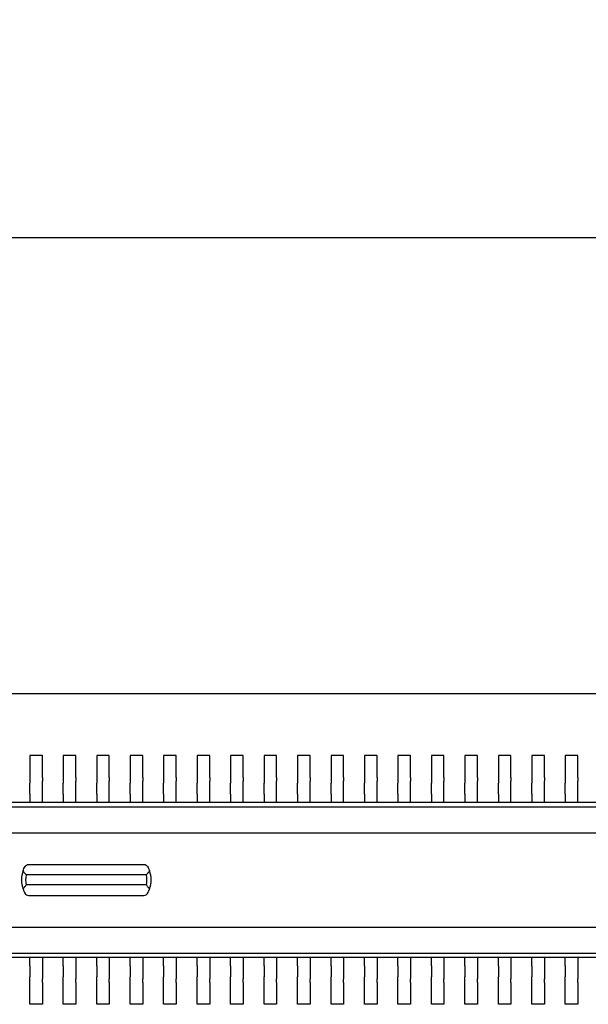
# Model space of a CAD drawing. Header units: millimetres. Extents: x 4 to 585, y 130 to 416.
# Tile 71 of 100: x 330 to 337, y 288 to 299. Entities that reach past the tile are written whole.
import ezdxf
from ezdxf import colors
from ezdxf.entities.mleader import LeaderData, LeaderLine
from ezdxf.math import Vec2, Vec3

# ---------------------------------------------------------------- set-up
doc = ezdxf.new("R2010")
doc.units = ezdxf.units.MM
doc.header["$LTSCALE"] = 0.75
doc.layers.add('Annotations', color=7, linetype='Continuous', lineweight=13)
doc.layers.add('Visible', color=7, linetype='Continuous', lineweight=25)
doc.styles.get("Standard").update_dxf_attribs({"font": 'cour.ttf'})

msp = doc.modelspace()

# ---------------------------------------------------------------- linework, layer by layer
at = {"layer": 'Visible', "extrusion": (5.934e-13, 0, -1)}
for p, q in [((318.682, 291.295, 1.529), (366.27, 291.295, 1.529)), ((330.199, 290.552, 1.629), (330.049, 290.552, 1.629)), ((330.049, 290.552, 1.629), (330.049, 290.292, 1.629)), ((330.199, 290.292, 1.629), (330.199, 290.552, 1.629)), ((330.449, 290.552, 1.629), (330.449, 290.292, 1.629)), ((330.599, 290.552, 1.629), (330.449, 290.552, 1.629)), ((330.599, 290.292, 1.629), (330.599, 290.552, 1.629)), ((330.849, 290.552, 1.629), (330.849, 290.292, 1.629)), ((330.999, 290.552, 1.629), (330.849, 290.552, 1.629)), ((330.999, 290.292, 1.629), (330.999, 290.552, 1.629)), ((331.249, 290.552, 1.629), (331.249, 290.292, 1.629)), ((331.399, 290.552, 1.629), (331.249, 290.552, 1.629)), ((331.399, 290.292, 1.629), (331.399, 290.552, 1.629)), ((331.649, 290.552, 1.629), (331.649, 290.292, 1.629)), ((331.799, 290.552, 1.629), (331.649, 290.552, 1.629)), ((331.799, 290.292, 1.629), (331.799, 290.552, 1.629)), ((332.049, 290.552, 1.629), (332.049, 290.292, 1.629)), ((332.199, 290.552, 1.629), (332.049, 290.552, 1.629)), ((332.199, 290.292, 1.629), (332.199, 290.552, 1.629)), ((332.599, 290.552, 1.629), (332.449, 290.552, 1.629)), ((332.449, 290.552, 1.629), (332.449, 290.292, 1.629)), ((332.599, 290.292, 1.629), (332.599, 290.552, 1.629)), ((332.999, 290.552, 1.629), (332.849, 290.552, 1.629)), ((332.849, 290.552, 1.629), (332.849, 290.292, 1.629)), ((332.999, 290.292, 1.629), (332.999, 290.552, 1.629)), ((333.249, 290.552, 1.629), (333.249, 290.292, 1.629)), ((333.399, 290.552, 1.629), (333.249, 290.552, 1.629)), ((333.399, 290.292, 1.629), (333.399, 290.552, 1.629)), ((333.649, 290.552, 1.629), (333.649, 290.292, 1.629)), ((333.799, 290.552, 1.629), (333.649, 290.552, 1.629)), ((333.799, 290.292, 1.629), (333.799, 290.552, 1.629)), ((334.199, 290.552, 1.629), (334.049, 290.552, 1.629)), ((334.049, 290.552, 1.629), (334.049, 290.292, 1.629)), ((334.199, 290.292, 1.629), (334.199, 290.552, 1.629)), ((334.599, 290.552, 1.629), (334.449, 290.552, 1.629)), ((334.449, 290.552, 1.629), (334.449, 290.292, 1.629)), ((334.599, 290.292, 1.629), (334.599, 290.552, 1.629)), ((334.999, 290.552, 1.629), (334.849, 290.552, 1.629)), ((334.849, 290.552, 1.629), (334.849, 290.292, 1.629)), ((334.999, 290.292, 1.629), (334.999, 290.552, 1.629)), ((335.399, 290.552, 1.629), (335.249, 290.552, 1.629)), ((335.249, 290.552, 1.629), (335.249, 290.292, 1.629)), ((335.399, 290.292, 1.629), (335.399, 290.552, 1.629)), ((335.799, 290.552, 1.629), (335.649, 290.552, 1.629)), ((335.649, 290.552, 1.629), (335.649, 290.292, 1.629)), ((335.799, 290.292, 1.629), (335.799, 290.552, 1.629)), ((336.199, 290.552, 1.629), (336.049, 290.552, 1.629)), ((336.049, 290.552, 1.629), (336.049, 290.292, 1.629)), ((336.199, 290.292, 1.629), (336.199, 290.552, 1.629)), ((336.599, 290.552, 1.629), (336.449, 290.552, 1.629)), ((336.449, 290.552, 1.629), (336.449, 290.292, 1.629)), ((336.599, 290.292, 1.629), (336.599, 290.552, 1.629)), ((330.049, 290.247, 1.656), (330.049, 290.224, 1.7)), ((330.199, 290.224, 1.7), (330.199, 290.247, 1.656)), ((330.449, 290.247, 1.656), (330.449, 290.224, 1.7)), ((330.599, 290.224, 1.7), (330.599, 290.247, 1.656)), ((330.849, 290.247, 1.656), (330.849, 290.224, 1.7)), ((330.999, 290.224, 1.7), (330.999, 290.247, 1.656)), ((331.249, 290.247, 1.656), (331.249, 290.224, 1.7)), ((331.399, 290.224, 1.7), (331.399, 290.247, 1.656)), ((331.649, 290.247, 1.656), (331.649, 290.224, 1.7)), ((331.799, 290.224, 1.7), (331.799, 290.247, 1.656)), ((332.049, 290.247, 1.656), (332.049, 290.224, 1.7)), ((332.199, 290.224, 1.7), (332.199, 290.247, 1.656)), ((332.449, 290.247, 1.656), (332.449, 290.224, 1.7)), ((332.599, 290.224, 1.7), (332.599, 290.247, 1.656)), ((332.849, 290.247, 1.656), (332.849, 290.224, 1.7)), ((332.999, 290.224, 1.7), (332.999, 290.247, 1.656)), ((333.249, 290.247, 1.656), (333.249, 290.224, 1.7)), ((333.399, 290.224, 1.7), (333.399, 290.247, 1.656)), ((333.649, 290.247, 1.656), (333.649, 290.224, 1.7)), ((333.799, 290.224, 1.7), (333.799, 290.247, 1.656)), ((334.049, 290.247, 1.656), (334.049, 290.224, 1.7)), ((334.199, 290.224, 1.7), (334.199, 290.247, 1.656)), ((334.449, 290.247, 1.656), (334.449, 290.224, 1.7)), ((334.599, 290.224, 1.7), (334.599, 290.247, 1.656)), ((334.849, 290.247, 1.656), (334.849, 290.224, 1.7)), ((334.999, 290.224, 1.7), (334.999, 290.247, 1.656)), ((335.249, 290.247, 1.656), (335.249, 290.224, 1.7)), ((335.399, 290.224, 1.7), (335.399, 290.247, 1.656)), ((335.649, 290.247, 1.656), (335.649, 290.224, 1.7)), ((335.799, 290.224, 1.7), (335.799, 290.247, 1.656)), ((336.049, 290.247, 1.656), (336.049, 290.224, 1.7)), ((336.199, 290.224, 1.7), (336.199, 290.247, 1.656)), ((336.449, 290.247, 1.656), (336.449, 290.224, 1.7)), ((336.599, 290.224, 1.7), (336.599, 290.247, 1.656)), ((330.049, 290.092, 1.779), (330.049, 289.992, 1.779)), ((330.199, 289.992, 1.779), (330.199, 290.092, 1.779)), ((330.449, 290.092, 1.779), (330.449, 289.992, 1.779)), ((330.599, 289.992, 1.779), (330.599, 290.092, 1.779)), ((330.849, 290.092, 1.779), (330.849, 289.992, 1.779)), ((330.999, 289.992, 1.779), (330.999, 290.092, 1.779)), ((331.249, 290.092, 1.779), (331.249, 289.992, 1.779)), ((331.399, 289.992, 1.779), (331.399, 290.092, 1.779)), ((331.649, 290.092, 1.779), (331.649, 289.992, 1.779)), ((331.799, 289.992, 1.779), (331.799, 290.092, 1.779)), ((332.049, 290.092, 1.779), (332.049, 289.992, 1.779)), ((332.199, 289.992, 1.779), (332.199, 290.092, 1.779)), ((332.449, 290.092, 1.779), (332.449, 289.992, 1.779)), ((332.599, 289.992, 1.779), (332.599, 290.092, 1.779)), ((332.849, 290.092, 1.779), (332.849, 289.992, 1.779)), ((332.999, 289.992, 1.779), (332.999, 290.092, 1.779)), ((333.249, 290.092, 1.779), (333.249, 289.992, 1.779)), ((333.399, 289.992, 1.779), (333.399, 290.092, 1.779)), ((333.649, 290.092, 1.779), (333.649, 289.992, 1.779)), ((333.799, 289.992, 1.779), (333.799, 290.092, 1.779)), ((334.049, 290.092, 1.779), (334.049, 289.992, 1.779)), ((334.199, 289.992, 1.779), (334.199, 290.092, 1.779)), ((334.449, 290.092, 1.779), (334.449, 289.992, 1.779)), ((334.599, 289.992, 1.779), (334.599, 290.092, 1.779)), ((334.849, 290.092, 1.779), (334.849, 289.992, 1.779)), ((334.999, 289.992, 1.779), (334.999, 290.092, 1.779)), ((335.249, 290.092, 1.779), (335.249, 289.992, 1.779)), ((335.399, 289.992, 1.779), (335.399, 290.092, 1.779)), ((335.649, 290.092, 1.779), (335.649, 289.992, 1.779)), ((335.799, 289.992, 1.779), (335.799, 290.092, 1.779)), ((336.049, 290.092, 1.779), (336.049, 289.992, 1.779)), ((336.199, 289.992, 1.779), (336.199, 290.092, 1.779)), ((336.449, 290.092, 1.779), (336.449, 289.992, 1.779)), ((336.599, 289.992, 1.779), (336.599, 290.092, 1.779)), ((343.384, 289.992, 2.619), (326.064, 289.992, 2.619)), ((326.014, 289.942, 2.669), (343.434, 289.942, 2.669)), ((326.354, 289.632, 2.519), (343.094, 289.632, 2.519)), ((330.035, 289.252, 1.934), (331.413, 289.252, 1.934)), ((331.442, 289.127, 2.059), (330.006, 289.127, 2.059)), ((331.442, 289.007, 2.059), (330.006, 289.007, 2.059)), ((330.035, 288.882, 1.934), (331.413, 288.882, 1.934)), ((326.354, 288.502, 2.519), (343.094, 288.502, 2.519)), ((326.014, 288.192, 2.669), (343.434, 288.192, 2.669)), ((343.384, 288.142, 2.619), (326.064, 288.142, 2.619)), ((330.049, 288.042, 1.779), (330.049, 288.142, 1.779)), ((330.199, 288.142, 1.779), (330.199, 288.042, 1.779)), ((330.449, 288.042, 1.779), (330.449, 288.142, 1.779)), ((330.599, 288.142, 1.779), (330.599, 288.042, 1.779)), ((330.849, 288.042, 1.779), (330.849, 288.142, 1.779)), ((330.999, 288.142, 1.779), (330.999, 288.042, 1.779)), ((331.249, 288.042, 1.779), (331.249, 288.142, 1.779)), ((331.399, 288.142, 1.779), (331.399, 288.042, 1.779)), ((331.649, 288.042, 1.779), (331.649, 288.142, 1.779)), ((331.799, 288.142, 1.779), (331.799, 288.042, 1.779)), ((332.049, 288.042, 1.779), (332.049, 288.142, 1.779)), ((332.199, 288.142, 1.779), (332.199, 288.042, 1.779)), ((332.449, 288.042, 1.779), (332.449, 288.142, 1.779)), ((332.599, 288.142, 1.779), (332.599, 288.042, 1.779)), ((332.849, 288.042, 1.779), (332.849, 288.142, 1.779)), ((332.999, 288.142, 1.779), (332.999, 288.042, 1.779)), ((333.249, 288.042, 1.779), (333.249, 288.142, 1.779)), ((333.399, 288.142, 1.779), (333.399, 288.042, 1.779)), ((333.649, 288.042, 1.779), (333.649, 288.142, 1.779)), ((333.799, 288.142, 1.779), (333.799, 288.042, 1.779)), ((334.049, 288.042, 1.779), (334.049, 288.142, 1.779)), ((334.199, 288.142, 1.779), (334.199, 288.042, 1.779)), ((334.449, 288.042, 1.779), (334.449, 288.142, 1.779)), ((334.599, 288.142, 1.779), (334.599, 288.042, 1.779)), ((334.849, 288.042, 1.779), (334.849, 288.142, 1.779)), ((334.999, 288.142, 1.779), (334.999, 288.042, 1.779)), ((335.249, 288.042, 1.779), (335.249, 288.142, 1.779)), ((335.399, 288.142, 1.779), (335.399, 288.042, 1.779)), ((335.649, 288.042, 1.779), (335.649, 288.142, 1.779)), ((335.799, 288.142, 1.779), (335.799, 288.042, 1.779)), ((336.049, 288.042, 1.779), (336.049, 288.142, 1.779)), ((336.199, 288.142, 1.779), (336.199, 288.042, 1.779)), ((336.449, 288.042, 1.779), (336.449, 288.142, 1.779)), ((336.599, 288.142, 1.779), (336.599, 288.042, 1.779)), ((330.049, 287.886, 1.656), (330.049, 287.909, 1.7)), ((330.049, 287.582, 1.629), (330.049, 287.842, 1.629)), ((330.199, 287.909, 1.7), (330.199, 287.886, 1.656)), ((330.199, 287.842, 1.629), (330.199, 287.582, 1.629)), ((330.449, 287.886, 1.656), (330.449, 287.909, 1.7)), ((330.449, 287.582, 1.629), (330.449, 287.842, 1.629)), ((330.599, 287.909, 1.7), (330.599, 287.886, 1.656)), ((330.599, 287.842, 1.629), (330.599, 287.582, 1.629)), ((330.849, 287.886, 1.656), (330.849, 287.909, 1.7)), ((330.849, 287.582, 1.629), (330.849, 287.842, 1.629)), ((330.999, 287.909, 1.7), (330.999, 287.886, 1.656)), ((330.999, 287.842, 1.629), (330.999, 287.582, 1.629)), ((331.249, 287.886, 1.656), (331.249, 287.909, 1.7)), ((331.249, 287.582, 1.629), (331.249, 287.842, 1.629)), ((331.399, 287.909, 1.7), (331.399, 287.886, 1.656)), ((331.399, 287.842, 1.629), (331.399, 287.582, 1.629)), ((331.649, 287.886, 1.656), (331.649, 287.909, 1.7)), ((331.649, 287.582, 1.629), (331.649, 287.842, 1.629)), ((331.799, 287.909, 1.7), (331.799, 287.886, 1.656)), ((331.799, 287.842, 1.629), (331.799, 287.582, 1.629)), ((332.049, 287.886, 1.656), (332.049, 287.909, 1.7)), ((332.049, 287.582, 1.629), (332.049, 287.842, 1.629)), ((332.199, 287.909, 1.7), (332.199, 287.886, 1.656)), ((332.199, 287.842, 1.629), (332.199, 287.582, 1.629)), ((332.449, 287.886, 1.656), (332.449, 287.909, 1.7)), ((332.449, 287.582, 1.629), (332.449, 287.842, 1.629)), ((332.599, 287.909, 1.7), (332.599, 287.886, 1.656)), ((332.599, 287.842, 1.629), (332.599, 287.582, 1.629)), ((332.849, 287.886, 1.656), (332.849, 287.909, 1.7)), ((332.849, 287.582, 1.629), (332.849, 287.842, 1.629)), ((332.999, 287.909, 1.7), (332.999, 287.886, 1.656)), ((332.999, 287.842, 1.629), (332.999, 287.582, 1.629)), ((333.249, 287.886, 1.656), (333.249, 287.909, 1.7)), ((333.249, 287.582, 1.629), (333.249, 287.842, 1.629)), ((333.399, 287.909, 1.7), (333.399, 287.886, 1.656)), ((333.399, 287.842, 1.629), (333.399, 287.582, 1.629)), ((333.649, 287.886, 1.656), (333.649, 287.909, 1.7)), ((333.649, 287.582, 1.629), (333.649, 287.842, 1.629)), ((333.799, 287.909, 1.7), (333.799, 287.886, 1.656)), ((333.799, 287.842, 1.629), (333.799, 287.582, 1.629)), ((334.049, 287.886, 1.656), (334.049, 287.909, 1.7)), ((334.049, 287.582, 1.629), (334.049, 287.842, 1.629)), ((334.199, 287.909, 1.7), (334.199, 287.886, 1.656)), ((334.199, 287.842, 1.629), (334.199, 287.582, 1.629)), ((334.449, 287.886, 1.656), (334.449, 287.909, 1.7)), ((334.449, 287.582, 1.629), (334.449, 287.842, 1.629)), ((334.599, 287.909, 1.7), (334.599, 287.886, 1.656)), ((334.599, 287.842, 1.629), (334.599, 287.582, 1.629)), ((334.849, 287.886, 1.656), (334.849, 287.909, 1.7)), ((334.849, 287.582, 1.629), (334.849, 287.842, 1.629)), ((334.999, 287.909, 1.7), (334.999, 287.886, 1.656)), ((334.999, 287.842, 1.629), (334.999, 287.582, 1.629)), ((335.249, 287.886, 1.656), (335.249, 287.909, 1.7)), ((335.249, 287.582, 1.629), (335.249, 287.842, 1.629)), ((335.399, 287.909, 1.7), (335.399, 287.886, 1.656)), ((335.399, 287.842, 1.629), (335.399, 287.582, 1.629)), ((335.649, 287.886, 1.656), (335.649, 287.909, 1.7)), ((335.649, 287.582, 1.629), (335.649, 287.842, 1.629)), ((335.799, 287.909, 1.7), (335.799, 287.886, 1.656)), ((335.799, 287.842, 1.629), (335.799, 287.582, 1.629)), ((336.049, 287.886, 1.656), (336.049, 287.909, 1.7)), ((336.049, 287.582, 1.629), (336.049, 287.842, 1.629)), ((336.199, 287.909, 1.7), (336.199, 287.886, 1.656)), ((336.199, 287.842, 1.629), (336.199, 287.582, 1.629)), ((336.449, 287.886, 1.656), (336.449, 287.909, 1.7)), ((336.449, 287.582, 1.629), (336.449, 287.842, 1.629)), ((336.599, 287.909, 1.7), (336.599, 287.886, 1.656)), ((336.599, 287.842, 1.629), (336.599, 287.582, 1.629)), ((330.199, 287.582, 1.629), (330.049, 287.582, 1.629)), ((330.599, 287.582, 1.629), (330.449, 287.582, 1.629)), ((330.999, 287.582, 1.629), (330.849, 287.582, 1.629)), ((331.399, 287.582, 1.629), (331.249, 287.582, 1.629)), ((331.799, 287.582, 1.629), (331.649, 287.582, 1.629)), ((332.199, 287.582, 1.629), (332.049, 287.582, 1.629)), ((332.599, 287.582, 1.629), (332.449, 287.582, 1.629)), ((332.999, 287.582, 1.629), (332.849, 287.582, 1.629)), ((333.399, 287.582, 1.629), (333.249, 287.582, 1.629)), ((333.799, 287.582, 1.629), (333.649, 287.582, 1.629)), ((334.199, 287.582, 1.629), (334.049, 287.582, 1.629)), ((334.599, 287.582, 1.629), (334.449, 287.582, 1.629)), ((334.999, 287.582, 1.629), (334.849, 287.582, 1.629)), ((335.399, 287.582, 1.629), (335.249, 287.582, 1.629)), ((335.799, 287.582, 1.629), (335.649, 287.582, 1.629)), ((336.199, 287.582, 1.629), (336.049, 287.582, 1.629)), ((336.599, 287.582, 1.629), (336.449, 287.582, 1.629))]:
    msp.add_line(p, q, dxfattribs=at)
at = {"layer": 'Visible', "extrusion": (-1, 0, -5.934e-13)}
for centre, radius, start, end in [((-290.292, 1.679, -330.049), 0.05, 270, 331.9275), ((-290.092, 1.629, -330.049), 0.15, 90, 151.9275), ((-290.292, 1.679, -330.199), 0.05, 270, 331.9275), ((-290.092, 1.629, -330.199), 0.15, 90, 151.9275), ((-290.292, 1.679, -330.449), 0.05, 270, 331.9275), ((-290.092, 1.629, -330.449), 0.15, 90, 151.9275), ((-290.292, 1.679, -330.599), 0.05, 270, 331.9275), ((-290.092, 1.629, -330.599), 0.15, 90, 151.9275), ((-290.292, 1.679, -330.849), 0.05, 270, 331.9275), ((-290.092, 1.629, -330.849), 0.15, 90, 151.9275), ((-290.292, 1.679, -330.999), 0.05, 270, 331.9275), ((-290.092, 1.629, -330.999), 0.15, 90, 151.9275), ((-290.292, 1.679, -331.249), 0.05, 270, 331.9275), ((-290.092, 1.629, -331.249), 0.15, 90, 151.9275), ((-290.292, 1.679, -331.399), 0.05, 270, 331.9275), ((-290.092, 1.629, -331.399), 0.15, 90, 151.9275), ((-290.292, 1.679, -331.649), 0.05, 270, 331.9275), ((-290.092, 1.629, -331.649), 0.15, 90, 151.9275), ((-290.292, 1.679, -331.799), 0.05, 270, 331.9275), ((-290.092, 1.629, -331.799), 0.15, 90, 151.9275), ((-290.292, 1.679, -332.049), 0.05, 270, 331.9275), ((-290.092, 1.629, -332.049), 0.15, 90, 151.9275), ((-290.292, 1.679, -332.199), 0.05, 270, 331.9275), ((-290.092, 1.629, -332.199), 0.15, 90, 151.9275), ((-290.292, 1.679, -332.449), 0.05, 270, 331.9275), ((-290.092, 1.629, -332.449), 0.15, 90, 151.9275), ((-290.292, 1.679, -332.599), 0.05, 270, 331.9275), ((-290.092, 1.629, -332.599), 0.15, 90, 151.9275), ((-290.292, 1.679, -332.849), 0.05, 270, 331.9275), ((-290.092, 1.629, -332.849), 0.15, 90, 151.9275), ((-290.292, 1.679, -332.999), 0.05, 270, 331.9275), ((-290.092, 1.629, -332.999), 0.15, 90, 151.9275), ((-290.292, 1.679, -333.249), 0.05, 270, 331.9275), ((-290.092, 1.629, -333.249), 0.15, 90, 151.9275), ((-290.292, 1.679, -333.399), 0.05, 270, 331.9275), ((-290.092, 1.629, -333.399), 0.15, 90, 151.9275), ((-290.292, 1.679, -333.649), 0.05, 270, 331.9275), ((-290.092, 1.629, -333.649), 0.15, 90, 151.9275), ((-290.292, 1.679, -333.799), 0.05, 270, 331.9275), ((-290.092, 1.629, -333.799), 0.15, 90, 151.9275), ((-290.292, 1.679, -334.049), 0.05, 270, 331.9275), ((-290.092, 1.629, -334.049), 0.15, 90, 151.9275), ((-290.292, 1.679, -334.199), 0.05, 270, 331.9275), ((-290.092, 1.629, -334.199), 0.15, 90, 151.9275), ((-290.292, 1.679, -334.449), 0.05, 270, 331.9275), ((-290.292, 1.679, -334.599), 0.05, 270, 331.9275), ((-290.292, 1.679, -334.849), 0.05, 270, 331.9275), ((-290.292, 1.679, -334.999), 0.05, 270, 331.9275), ((-290.292, 1.679, -335.249), 0.05, 270, 331.9275), ((-290.092, 1.629, -335.249), 0.15, 90, 151.9275), ((-290.292, 1.679, -335.399), 0.05, 270, 331.9275), ((-290.092, 1.629, -335.399), 0.15, 90, 151.9275), ((-290.292, 1.679, -335.649), 0.05, 270, 331.9275), ((-290.092, 1.629, -335.649), 0.15, 90, 151.9275), ((-290.292, 1.679, -335.799), 0.05, 270, 331.9275), ((-290.092, 1.629, -335.799), 0.15, 90, 151.9275), ((-290.292, 1.679, -336.049), 0.05, 270, 331.9275), ((-290.092, 1.629, -336.049), 0.15, 90, 151.9275), ((-290.292, 1.679, -336.199), 0.05, 270, 331.9275), ((-290.092, 1.629, -336.199), 0.15, 90, 151.9275), ((-290.292, 1.679, -336.449), 0.05, 270, 331.9275), ((-290.092, 1.629, -336.449), 0.15, 90, 151.9275), ((-290.292, 1.679, -336.599), 0.05, 270, 331.9275), ((-290.092, 1.629, -336.599), 0.15, 90, 151.9275)]:
    msp.add_arc(centre, radius, start, end, dxfattribs=at)
at = {"layer": 'Visible', "extrusion": (-1, 6e-16, -5.927e-13)}
for centre in [(-290.092, 1.629, -334.449), (-290.092, 1.629, -334.999)]:
    msp.add_arc(centre, 0.15, 90, 151.9275, dxfattribs=at)
at = {"layer": 'Visible', "extrusion": (-1, -1e-16, -5.938e-13)}
for centre in [(-290.092, 1.629, -334.599), (-290.092, 1.629, -334.849)]:
    msp.add_arc(centre, 0.15, 90, 151.9275, dxfattribs=at)
at = {"layer": 'Visible'}
for centre, radius, start, end in [((330.269, 289.067, 2.009), 0.32, 159.8945, 200.1055), ((331.179, 289.067, 2.009), 0.32, 339.8945, 20.1055), ((330.269, 289.067, 2.059), 0.27, 167.1604, 192.8396), ((331.179, 289.067, 2.059), 0.27, 347.1604, 12.8396)]:
    msp.add_arc(centre, radius, start, end, dxfattribs=at)
at = {"layer": 'Visible', "extrusion": (1, 0, 5.934e-13)}
for centre, radius, start, end in [((288.042, 1.629, 330.049), 0.15, 90, 151.9275), ((288.042, 1.629, 330.199), 0.15, 90, 151.9275), ((288.042, 1.629, 330.449), 0.15, 90, 151.9275), ((288.042, 1.629, 330.599), 0.15, 90, 151.9275), ((288.042, 1.629, 330.849), 0.15, 90, 151.9275), ((288.042, 1.629, 330.999), 0.15, 90, 151.9275), ((288.042, 1.629, 331.249), 0.15, 90, 151.9275), ((288.042, 1.629, 331.399), 0.15, 90, 151.9275), ((288.042, 1.629, 331.649), 0.15, 90, 151.9275), ((288.042, 1.629, 331.799), 0.15, 90, 151.9275), ((288.042, 1.629, 332.049), 0.15, 90, 151.9275), ((288.042, 1.629, 332.199), 0.15, 90, 151.9275), ((288.042, 1.629, 332.449), 0.15, 90, 151.9275), ((288.042, 1.629, 332.599), 0.15, 90, 151.9275), ((288.042, 1.629, 332.849), 0.15, 90, 151.9275), ((288.042, 1.629, 332.999), 0.15, 90, 151.9275), ((288.042, 1.629, 333.249), 0.15, 90, 151.9275), ((288.042, 1.629, 333.399), 0.15, 90, 151.9275), ((288.042, 1.629, 333.649), 0.15, 90, 151.9275), ((288.042, 1.629, 333.799), 0.15, 90, 151.9275), ((288.042, 1.629, 334.049), 0.15, 90, 151.9275), ((288.042, 1.629, 334.199), 0.15, 90, 151.9275), ((288.042, 1.629, 334.449), 0.15, 90, 151.9275), ((288.042, 1.629, 334.599), 0.15, 90, 151.9275), ((288.042, 1.629, 334.849), 0.15, 90, 151.9275), ((288.042, 1.629, 334.999), 0.15, 90, 151.9275), ((288.042, 1.629, 335.249), 0.15, 90, 151.9275), ((288.042, 1.629, 335.399), 0.15, 90, 151.9275), ((288.042, 1.629, 335.649), 0.15, 90, 151.9275), ((288.042, 1.629, 335.799), 0.15, 90, 151.9275), ((288.042, 1.629, 336.049), 0.15, 90, 151.9275), ((288.042, 1.629, 336.199), 0.15, 90, 151.9275), ((288.042, 1.629, 336.449), 0.15, 90, 151.9275), ((288.042, 1.629, 336.599), 0.15, 90, 151.9275), ((287.842, 1.679, 330.049), 0.05, 270, 331.9275), ((287.842, 1.679, 330.199), 0.05, 270, 331.9275), ((287.842, 1.679, 330.449), 0.05, 270, 331.9275), ((287.842, 1.679, 330.599), 0.05, 270, 331.9275), ((287.842, 1.679, 330.849), 0.05, 270, 331.9275), ((287.842, 1.679, 330.999), 0.05, 270, 331.9275), ((287.842, 1.679, 331.249), 0.05, 270, 331.9275), ((287.842, 1.679, 331.399), 0.05, 270, 331.9275), ((287.842, 1.679, 331.649), 0.05, 270, 331.9275), ((287.842, 1.679, 331.799), 0.05, 270, 331.9275), ((287.842, 1.679, 332.049), 0.05, 270, 331.9275), ((287.842, 1.679, 332.199), 0.05, 270, 331.9275), ((287.842, 1.679, 332.449), 0.05, 270, 331.9275), ((287.842, 1.679, 332.599), 0.05, 270, 331.9275), ((287.842, 1.679, 332.849), 0.05, 270, 331.9275), ((287.842, 1.679, 332.999), 0.05, 270, 331.9275), ((287.842, 1.679, 333.249), 0.05, 270, 331.9275), ((287.842, 1.679, 333.399), 0.05, 270, 331.9275), ((287.842, 1.679, 333.649), 0.05, 270, 331.9275), ((287.842, 1.679, 333.799), 0.05, 270, 331.9275), ((287.842, 1.679, 334.049), 0.05, 270, 331.9275), ((287.842, 1.679, 334.199), 0.05, 270, 331.9275), ((287.842, 1.679, 334.449), 0.05, 270, 331.9275), ((287.842, 1.679, 334.599), 0.05, 270, 331.9275), ((287.842, 1.679, 334.849), 0.05, 270, 331.9275), ((287.842, 1.679, 334.999), 0.05, 270, 331.9275), ((287.842, 1.679, 335.249), 0.05, 270, 331.9275), ((287.842, 1.679, 335.399), 0.05, 270, 331.9275), ((287.842, 1.679, 335.649), 0.05, 270, 331.9275), ((287.842, 1.679, 335.799), 0.05, 270, 331.9275), ((287.842, 1.679, 336.049), 0.05, 270, 331.9275), ((287.842, 1.679, 336.199), 0.05, 270, 331.9275), ((287.842, 1.679, 336.449), 0.05, 270, 331.9275), ((287.842, 1.679, 336.599), 0.05, 270, 331.9275)]:
    msp.add_arc(centre, radius, start, end, dxfattribs=at)
at = {"layer": 'Visible', "extrusion": (4.195e-13, -0.707107, -0.707107)}
for centre, major_axis, start_param, end_param in [((330.035, 289.202, 1.984), (0, -0.05, 0.05), 2.094395, 3.141593), ((331.413, 289.202, 1.984), (0, -0.05, 0.05), 3.141593, 4.18879), ((330.269, 289.067, 2.119), (0, -0.32, 0.32), 1.921704, 2.094395), ((331.179, 289.067, 2.119), (0, -0.32, 0.32), 4.18879, 4.361482)]:
    msp.add_ellipse(centre, major_axis=major_axis, ratio=0.707107, start_param=start_param, end_param=end_param, dxfattribs=at)
at = {"layer": 'Visible', "extrusion": (-4.196e-13, -0.707107, 0.707107)}
for centre, major_axis, start_param, end_param in [((330.269, 289.067, 2.119), (0, 0.32, 0.32), 1.921704, 2.094395), ((330.035, 288.932, 1.984), (0, 0.05, 0.05), 2.094395, 3.141593), ((331.413, 288.932, 1.984), (0, 0.05, 0.05), 3.141593, 4.18879), ((331.179, 289.067, 2.119), (0, 0.32, 0.32), 4.18879, 4.361482)]:
    msp.add_ellipse(centre, major_axis=major_axis, ratio=0.707107, start_param=start_param, end_param=end_param, dxfattribs=at)
at = {"layer": 'Visible', "extrusion": (1.68798e-10, -0.707107, -0.707107)}
msp.add_open_spline([(329.969, 289.177, 2.009), (329.972, 289.172, 2.014), (329.975, 289.168, 2.018), (329.978, 289.164, 2.022), (329.981, 289.16, 2.026), (329.984, 289.156, 2.03), (329.987, 289.151, 2.034), (329.99, 289.147, 2.039), (329.993, 289.143, 2.043), (329.996, 289.139, 2.047), (329.999, 289.135, 2.051), (330.003, 289.131, 2.055), (330.006, 289.127, 2.059)], degree=3, knots=[0, 0, 0, 0, 0.01998832, 0.01998832, 0.01998832, 0.03997306, 0.03997306, 0.03997306, 0.05995424, 0.05995424, 0.05995424, 0.07993244, 0.07993244, 0.07993244, 0.07993244], dxfattribs=at)
at = {"layer": 'Visible', "extrusion": (1.00879e-09, 0.707107, 0.707107)}
msp.add_open_spline([(331.442, 289.127, 2.059), (331.446, 289.131, 2.055), (331.449, 289.135, 2.051), (331.452, 289.139, 2.047), (331.455, 289.143, 2.043), (331.458, 289.147, 2.039), (331.461, 289.151, 2.034), (331.465, 289.156, 2.03), (331.468, 289.16, 2.026), (331.471, 289.164, 2.022), (331.474, 289.168, 2.018), (331.477, 289.172, 2.014), (331.48, 289.177, 2.009)], degree=3, knots=[0, 0, 0, 0, 0.0199782, 0.0199782, 0.0199782, 0.03995938, 0.03995938, 0.03995938, 0.05994412, 0.05994412, 0.05994412, 0.07993244, 0.07993244, 0.07993244, 0.07993244], dxfattribs=at)
at = {"layer": 'Visible', "extrusion": (-1.83283e-09, -0.707107, 0.707107)}
msp.add_open_spline([(329.969, 288.957, 2.009), (329.972, 288.961, 2.014), (329.975, 288.965, 2.018), (329.978, 288.969, 2.022), (329.981, 288.973, 2.026), (329.984, 288.978, 2.03), (329.987, 288.982, 2.034), (329.99, 288.986, 2.039), (329.993, 288.99, 2.043), (329.996, 288.994, 2.047), (329.999, 288.998, 2.051), (330.003, 289.002, 2.055), (330.006, 289.007, 2.059)], degree=3, knots=[0, 0, 0, 0, 0.01998832, 0.01998832, 0.01998832, 0.03997306, 0.03997306, 0.03997306, 0.05995424, 0.05995424, 0.05995424, 0.07993244, 0.07993244, 0.07993244, 0.07993244], dxfattribs=at)
at = {"layer": 'Visible', "extrusion": (-1.83438e-09, 0.707107, -0.707107)}
msp.add_open_spline([(331.442, 289.007, 2.059), (331.446, 289.002, 2.055), (331.449, 288.998, 2.051), (331.452, 288.994, 2.047), (331.455, 288.99, 2.043), (331.458, 288.986, 2.039), (331.461, 288.982, 2.034), (331.465, 288.978, 2.03), (331.468, 288.973, 2.026), (331.471, 288.969, 2.022), (331.474, 288.965, 2.018), (331.477, 288.961, 2.014), (331.48, 288.957, 2.009)], degree=3, knots=[0, 0, 0, 0, 0.0199782, 0.0199782, 0.0199782, 0.03995938, 0.03995938, 0.03995938, 0.05994412, 0.05994412, 0.05994412, 0.07993244, 0.07993244, 0.07993244, 0.07993244], dxfattribs=at)

# ---------------------------------------------------------------- leaders
at = {"layer": 'Annotations'}
ml = msp.add_multileader_mtext('Standard', dxfattribs=at)
ml.set_content('Hirose DF40C-80DP-0.4V(51)', color=256)
ml.set_leader_properties()
ml.build(insert=Vec2(0, 0))
ml.multileader.update_dxf_attribs({"text_left_attachment_type": 5, "text_right_attachment_type": 5, "dogleg_length": 2.5, "arrow_head_size": 2.5})
ctx = ml.context
ctx.base_point, ctx.char_height, ctx.arrow_head_size, ctx.landing_gap_size, ctx.plane_origin = Vec3(344.385, 296.74), 1.8, 2.5, 0, Vec3(338.947, 289.252)
ctx.left_attachment, ctx.right_attachment = 5, 5
notes = []
notes.append((ctx, [(0, (1, 1, 0), (341.885, 296.74), (1, 0), 2.5, [(0, [(338.947, 289.252)], 0, [])])]))
ctx.mtext.insert, ctx.mtext.flow_direction = Vec3(344.385, 299.136), 5
for ctx, leaders in notes:
    for number, flags, end, landing, length, lines in leaders:
        leader = LeaderData()
        leader.index, (leader.has_last_leader_line, leader.has_dogleg_vector, leader.attachment_direction) = number, flags
        leader.last_leader_point, leader.dogleg_vector, leader.dogleg_length = Vec3(end), Vec3(landing), length
        for number, points, colour, breaks in lines:
            line = LeaderLine()
            line.index, line.vertices, line.color, line.breaks = number, Vec3.list(points), colors.encode_raw_color(colour), breaks
            leader.lines.append(line)
        ctx.leaders.append(leader)

doc.saveas('drawing.dxf')
